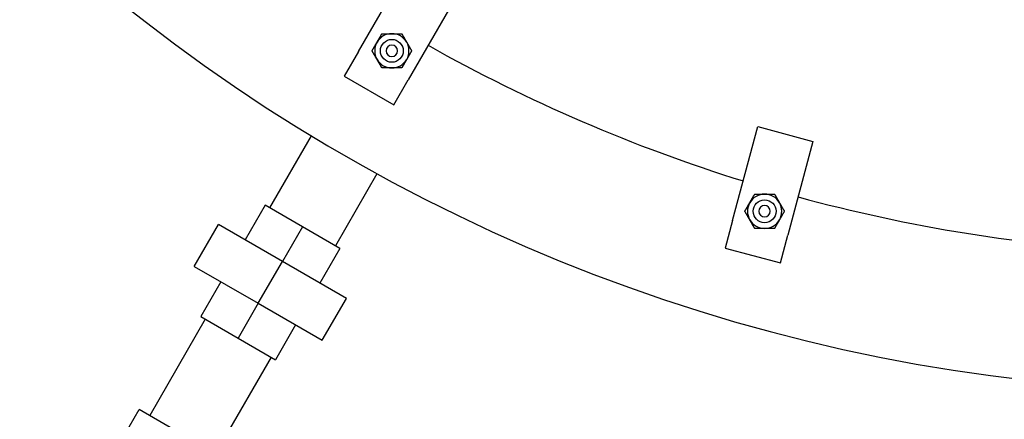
# Model space of a CAD drawing. Extents: x 0 to 796, y 0 to 496.
# Tile 84 of 242: x 100 to 121, y 385 to 393. Entities that reach past the tile are written whole.
import ezdxf

# ---------------------------------------------------------------- set-up
doc = ezdxf.new("R2010")
doc.units = 0
doc.header["$LTSCALE"] = 12
doc.header["$MEASUREMENT"] = 0
doc.header["$PDMODE"] = 1
doc.layers.get('0').update_dxf_attribs({"linetype": 'CONTINUOUS'})
doc.layers.get('Defpoints').update_dxf_attribs({"linetype": 'CONTINUOUS'})
doc.layers.add('D', color=2, linetype='CONTINUOUS')
doc.layers.add('Q', color=4, linetype='CONTINUOUS')
doc.styles.get("Standard").update_dxf_attribs({"font": 'SIMPLEX.SHX', "width": 0.875})
doc.dimstyles.get("Standard").update_dxf_attribs({"dimscale": 28, "dimtxt": 0.125, "dimasz": 0.125, "dimexe": 0.04375, "dimexo": 0.0625, "dimgap": 0.04375, "dimtad": 0, "dimtih": 1, "dimtoh": 1, "dimdec": 4, "dimzin": 12, "dimdsep": 46, "dimlunit": 5, "dimtxsty": 'Standard', "dimcen": 0, "dimclrd": 256, "dimclre": 256, "dimclrt": 256, "dimadec": 1, "dimazin": 3, "dimtfac": 0.875, "dimtdec": 4, "dimtofl": 0, "dimtmove": 0, "dimatfit": 2, "dimfxl": 1, "dimtolj": 1, "dimtzin": 12, "dimlwd": 13, "dimlwe": 13, "dimarcsym": 0})

# ---------------------------------------------------------------- blocks, each defined once
blk = doc.blocks.new('*D112')
at = {"layer": 'D', "lineweight": 13, "transparency": 16777216}
for p, q in [((170.025, 416.596), (170.025, 343.478)), ((55.588, 410.799), (55.588, 343.478)), ((59.088, 344.703), (104.253, 344.703)), ((166.525, 344.703), (121.359, 344.703))]:
    blk.add_line(p, q, dxfattribs=at)
at = {"layer": 'D', "transparency": 16777216}
for points in [[(59.088, 345.287), (59.088, 344.12), (55.588, 344.703)], [(166.525, 345.287), (166.525, 344.12), (170.025, 344.703)]]:
    blk.add_solid(points, dxfattribs=at)
at = {"layer": 'Defpoints', "color": 0, "transparency": 16777216}
for p in [(170.025, 418.346), (55.588, 412.549), (170.025, 344.703)]:
    blk.add_point(p, dxfattribs=at)
at = {"layer": 'D', "transparency": 16777216, "insert": (112.806, 344.703), "char_height": 3.5, "attachment_point": 5}
blk.add_mtext('\\A1;114{\\H0.875x;\\S1/2;}{}{\\C2;%%p1}', dxfattribs=at)
blk = doc.blocks.new('*D113')
at = {"layer": 'D', "lineweight": 13, "transparency": 16777216}
for p, q in [((87.505, 421.953), (87.505, 356.465)), ((164.505, 421.953), (164.505, 356.465)), ((91.005, 357.69), (122.301, 357.69)), ((161.005, 357.69), (129.709, 357.69))]:
    blk.add_line(p, q, dxfattribs=at)
at = {"layer": 'D', "transparency": 16777216}
for points in [[(91.005, 358.273), (91.005, 357.106), (87.505, 357.69)], [(161.005, 358.273), (161.005, 357.106), (164.505, 357.69)]]:
    blk.add_solid(points, dxfattribs=at)
at = {"layer": 'Defpoints', "color": 0, "transparency": 16777216}
for p in [(87.505, 423.703), (164.505, 423.703), (87.505, 357.69)]:
    blk.add_point(p, dxfattribs=at)
at = {"layer": 'D', "transparency": 16777216, "insert": (126.005, 357.69), "char_height": 3.5, "attachment_point": 5}
blk.add_mtext('\\A1;77', dxfattribs=at)

msp = doc.modelspace()

# ---------------------------------------------------------------- linework, layer by layer
at = {"extrusion": (-2.44929e-16, -1, -2.22045e-16)}
for p, q in [((107.0758, 392.63066), (108.1383, 394.47097)), ((109.22083, 393.84597), (108.15833, 392.00566)), ((107.0758, 392.63066), (106.7633, 392.0894)), ((106.7633, 392.0894), (107.84583, 391.4644)), ((107.84583, 391.4644), (108.15833, 392.00566)), ((115.25574, 388.93369), (115.80573, 390.98628)), ((115.80573, 390.98628), (117.01314, 390.66275)), ((117.01314, 390.66275), (116.46315, 388.61016)), ((115.25574, 388.93369), (115.09398, 388.32998)), ((116.30139, 388.00646), (116.46315, 388.61016)), ((115.09398, 388.32998), (116.30139, 388.00646))]:
    msp.add_line(p, q, dxfattribs=at)
for centre, radius in [((107.80456, 392.64292), 0.25014), ((107.80456, 392.64292), 0.25), ((115.9565, 389.13415), 0.25014), ((115.9565, 389.13415), 0.25)]:
    msp.add_circle(centre, radius)
at = {"extrusion": (5.43852e-32, 2.22045e-16, -1)}
for centre in [(-107.80456, 392.64292), (-115.9565, 389.13415)]:
    msp.add_circle(centre, 0.125, dxfattribs=at)
for centre, radius, start, end in [((126.00479, 423.70338), 38.5, 197.916453, 72.429247), ((107.80456, 392.64292), 0.375, 90, 150), ((107.80456, 392.64292), 0.375, 30, 90), ((107.80456, 392.64292), 0.375, 150, 210), ((107.80456, 392.64292), 0.375, 330, 30), ((126.00479, 423.70338), 35.5, 240.634906, 252.766159), ((107.80456, 392.64292), 0.375, 210, 270), ((107.80456, 392.64292), 0.375, 270, 330), ((115.9565, 389.13415), 0.375, 90, 150), ((115.9565, 389.13415), 0.375, 30, 90), ((126.00479, 423.70338), 35.5, 254.784181, 266.951032), ((115.9565, 389.13415), 0.375, 150, 210), ((115.9565, 389.13415), 0.375, 330, 30), ((115.9565, 389.13415), 0.375, 210, 270), ((115.9565, 389.13415), 0.375, 270, 330)]:
    msp.add_arc(centre, radius, start, end)
for points in [[(107.4798, 392.83042), (107.53005, 392.91744), (107.58806, 393.01792)], [(107.58806, 393.01792), (107.70408, 393.01792), (107.80456, 393.01792)], [(107.80456, 393.01792), (107.90505, 393.01792), (108.02107, 393.01792)], [(108.02107, 393.01792), (108.07908, 392.91744), (108.12932, 392.83042)], [(107.37155, 392.64292), (107.42956, 392.7434), (107.4798, 392.83042)], [(108.12932, 392.83042), (108.17956, 392.7434), (108.23758, 392.64292)], [(107.4798, 392.45542), (107.42956, 392.54244), (107.37155, 392.64292)], [(108.23758, 392.64292), (108.17956, 392.54244), (108.12932, 392.45542)], [(107.58806, 392.26792), (107.53005, 392.3684), (107.4798, 392.45542)], [(108.12932, 392.45542), (108.07908, 392.3684), (108.02107, 392.26792)], [(107.80456, 392.26792), (107.70408, 392.26792), (107.58806, 392.26792)], [(108.02107, 392.26792), (107.90505, 392.26792), (107.80456, 392.26792)], [(115.63174, 389.32165), (115.68198, 389.40866), (115.74, 389.50915)], [(115.74, 389.50915), (115.85602, 389.50915), (115.9565, 389.50915)], [(115.9565, 389.50915), (116.05698, 389.50915), (116.17301, 389.50915)], [(116.17301, 389.50915), (116.23102, 389.40866), (116.28126, 389.32165)], [(115.52349, 389.13415), (115.5815, 389.23463), (115.63174, 389.32165)], [(115.63174, 388.94665), (115.5815, 389.03366), (115.52349, 389.13415)], [(116.28126, 389.32165), (116.3315, 389.23463), (116.38952, 389.13415)], [(116.38952, 389.13415), (116.3315, 389.03366), (116.28126, 388.94665)], [(115.74, 388.75915), (115.68198, 388.85963), (115.63174, 388.94665)], [(116.28126, 388.94665), (116.23102, 388.85963), (116.17301, 388.75915)], [(115.9565, 388.75915), (115.85602, 388.75915), (115.74, 388.75915)], [(116.17301, 388.75915), (116.05698, 388.75915), (115.9565, 388.75915)]]:
    msp.add_rational_spline(points, [1, 1.0379548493, 1], degree=2)
at = {"layer": 'Q', "extrusion": (-2.44929e-16, -1, -2.22045e-16)}
for p, q in [((106.04046, 390.78415), (105.13136, 389.20955)), ((107.47806, 389.95415), (106.56897, 388.37955)), ((105.03285, 389.26643), (104.5934, 388.50527)), ((105.85017, 388.79455), (105.03285, 389.26643)), ((103.48284, 387.92861), (104.01019, 388.84199)), ((105.41071, 388.0334), (104.01019, 388.84199)), ((105.85017, 388.79455), (105.41071, 388.0334)), ((106.66748, 388.32268), (105.85017, 388.79455)), ((106.66748, 388.32268), (106.22802, 387.56152)), ((103.48284, 387.92861), (104.88337, 387.12001)), ((104.88337, 387.12001), (105.41071, 388.0334)), ((106.81124, 387.22481), (105.41071, 388.0334)), ((104.06606, 387.59189), (103.6266, 386.83073)), ((106.28389, 386.31142), (106.81124, 387.22481)), ((104.88337, 387.12001), (104.44392, 386.35886)), ((104.88337, 387.12001), (106.28389, 386.31142)), ((103.72511, 386.77386), (102.50799, 384.66574)), ((103.6266, 386.83073), (104.44392, 386.35886)), ((105.70068, 386.64814), (105.26123, 385.88698)), ((104.44392, 386.35886), (105.26123, 385.88698)), ((105.16272, 385.94386), (103.9456, 383.83574)), ((101.951, 384.231), (102.2785, 384.79824)), ((104.17509, 383.70324), (102.2785, 384.79824))]:
    msp.add_line(p, q, dxfattribs=at)

# ---------------------------------------------------------------- dimensions: what is measured, and where the dimension line sits
at = {"layer": 'D'}
dim = msp.add_linear_dim(base=(87.50479, 357.68981), p1=(164.50479, 423.70338), p2=(87.50479, 423.70338), dimstyle='Standard', dxfattribs=at)
dim.commit()
dim.dimension.update_dxf_attribs({"geometry": '*D113', "text_midpoint": (126.00479, 357.68981)})
dim = msp.add_linear_dim(base=(170.02466, 344.70327), p1=(55.58785, 412.54935), p2=(170.02466, 418.34591), text='<>{}{\\C2;%%p1}', dimstyle='Standard', override={"dimdec": 1}, dxfattribs=at)
dim.commit()
dim.dimension.update_dxf_attribs({"geometry": '*D112', "text_midpoint": (112.80625, 344.70327)})

doc.saveas('drawing.dxf')
